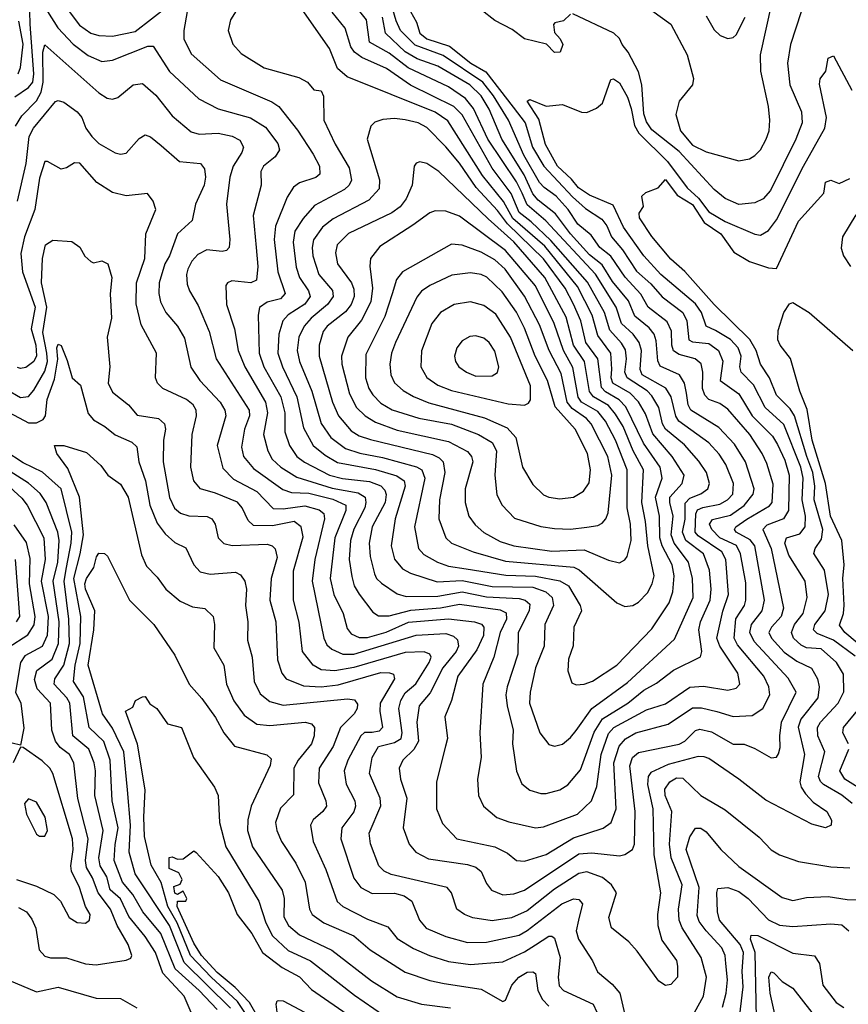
# Model space of a CAD drawing. Extents: x 1308313 to 1441400, y 959662 to 1036319.
# Tile 49 of 256: x 1343402 to 1346459, y 985074 to 988705. Entities that reach past the tile are written whole.
import ezdxf

# ---------------------------------------------------------------- set-up
doc = ezdxf.new("R2010")
doc.units = 0

msp = doc.modelspace()

# ---------------------------------------------------------------- linework, layer by layer
at = {"layer": '0CON10XD'}
for points in [[(1343393.9, 988036.1), (1343426, 988175), (1343437, 988275), (1343453.6, 988305), (1343535, 988403.8), (1343545, 988407.5), (1343565, 988400.5), (1343615, 988365.6), (1343632.1, 988345), (1343646.8, 988305), (1343668.2, 988275), (1343695, 988249.1), (1343755, 988214.6), (1343775, 988209.1), (1343795, 988213.3), (1343843.2, 988266.8), (1343865, 988280.5), (1343885, 988273.8), (1343925, 988241.2), (1343992.6, 988182.6), (1344069.2, 988175), (1344084.7, 988154.7), (1344088.4, 988125), (1344082.5, 988095), (1344051.4, 988025), (1344038.5, 987965), (1343984.6, 987915), (1343954.7, 987835), (1343937.5, 987805), (1343917, 987735), (1343915.7, 987695), (1343922.4, 987665), (1343941.3, 987625), (1343984.1, 987575), (1344010.3, 987530.3), (1344033.3, 987423.3), (1344067.6, 987375), (1344141.8, 987295), (1344158.9, 987265), (1344162.6, 987245), (1344131.1, 987135), (1344151.6, 987051.6), (1344191.3, 987011.3), (1344277.5, 986965), (1344337.1, 986902.9), (1344375, 986901.5), (1344455, 986912.4), (1344507.7, 986897.7), (1344524, 986884), (1344527, 986865), (1344491, 986715), (1344481.4, 986635), (1344524.5, 986424.5), (1344535, 986400.4), (1344553.5, 986383.5), (1344595, 986365.5), (1344635, 986365.7), (1344865, 986436), (1344975, 986441.6), (1345002.3, 986432.3), (1345017.8, 986417.8), (1345021.6, 986395), (1345013.1, 986375), (1344963.4, 986315), (1344916.5, 986223.5), (1344875.7, 986175), (1344867.3, 986115), (1344873.5, 986045), (1344856.6, 986013.4), (1344815.4, 985975), (1344802.7, 985945), (1344807.8, 985905), (1344830.2, 985835), (1344816.7, 985725), (1344838.8, 985665), (1344863.3, 985635), (1344910.7, 985610.7), (1345055, 985590.2), (1345085, 985580), (1345105, 985564.4), (1345125, 985520), (1345143.5, 985495), (1345185, 985478.6), (1345225, 985481.4), (1345265, 985495.2), (1345465, 985629.3), (1345513.4, 985633.4), (1345615, 985622.4), (1345635, 985626.9), (1345663.2, 985645), (1345670.4, 985665), (1345673.6, 985785), (1345653.6, 985953.6), (1345662.7, 985985), (1345685, 986002.9), (1345835, 986033.8), (1345855.9, 986045), (1345895, 986084.1), (1345911, 986089), (1345955, 986079.3), (1346035, 986034.1), (1346075, 986033.2), (1346115, 986018), (1346175, 985982.9), (1346194.4, 985985.6), (1346202.2, 985997.8), (1346208.4, 986021.6), (1346206.1, 986065), (1346212.5, 986115), (1346267.5, 986225), (1346237.4, 986277.4), (1346112.5, 986412.5), (1346095.5, 986445), (1346102, 986475), (1346141.9, 986525), (1346150.2, 986565), (1346114.2, 986765), (1346097.3, 986787.3), (1346045.8, 986815), (1346038.9, 986825), (1346043.8, 986835), (1346085, 986863.8), (1346168, 986912), (1346178.8, 986925), (1346182.5, 986992.5), (1346159.2, 987069.2), (1346141.3, 987105), (1346096.2, 987175), (1346015, 987269.2), (1345985, 987289.8), (1345945.1, 987305.1), (1345930.4, 987320.4), (1345921, 987345), (1345922.9, 987405), (1345916.2, 987436.2), (1345894.8, 987454.8), (1345835, 987470.3), (1345815, 987484.2), (1345808.1, 987505), (1345807, 987557), (1345791.2, 987591.2), (1345721.3, 987645), (1345693.5, 987693.5), (1345635.6, 987755.6), (1345582.8, 987832.8), (1345542.9, 987865), (1345510.2, 987910.2), (1345461.6, 987951.6), (1345426.3, 988005), (1345382.1, 988055), (1345336.7, 988086.7), (1345320.7, 988105), (1345262.5, 988205), (1345205.7, 988335), (1345150.9, 988425), (1345111.5, 988475), (1344965, 988573.5), (1344861.8, 988611.8), (1344807.6, 988665), (1344791.3, 988701.3), (1344737.5, 988885)], [(1343385.4, 988835), (1343407.1, 988855), (1343425, 988861.8), (1343539.2, 988815), (1343557.5, 988795), (1343585.3, 988735), (1343623.3, 988685), (1343665, 988655.6), (1343695, 988646.3), (1343745, 988644), (1343828.8, 988661.2), (1343948.9, 988755), (1343985, 988769.3), (1344004, 988765), (1344018.3, 988748.3), (1344020.9, 988735), (1344007.5, 988665), (1344007.6, 988635), (1344035, 988579.6), (1344143.6, 988483.6), (1344332.5, 988402.5), (1344358.8, 988385), (1344427.9, 988297.9), (1344485, 988209.6)], [(1343505.3, 988735), (1343543.2, 988675), (1343599.8, 988615), (1343655, 988573.3), (1343705, 988551.6), (1343745, 988556.3), (1343875, 988607.5), (1343895, 988607.3), (1343955, 988513.8), (1344062.8, 988412.8), (1344135, 988376.9), (1344253.4, 988343.4), (1344309.3, 988309.3), (1344355, 988248.2), (1344360.5, 988225), (1344345, 988198.9), (1344302.5, 988165), (1344292.7, 988145), (1344293.5, 988095), (1344263.5, 987983.5), (1344274.6, 987864.6), (1344281.5, 987795), (1344275.7, 987744.3), (1344255, 987734.3), (1344185, 987742.1), (1344169.2, 987735), (1344163.5, 987725), (1344165.8, 987655), (1344194.8, 987565), (1344208.7, 987485), (1344232.5, 987425), (1344309.8, 987295), (1344316.1, 987255), (1344301.5, 987175), (1344317.6, 987115), (1344333.9, 987085), (1344366.4, 987055), (1344425, 987018.6), (1344555, 986977.1), (1344651, 986961), (1344676.5, 986945), (1344679.8, 986925), (1344675.2, 986905), (1344635, 986826.8), (1344622.7, 986785), (1344617.8, 986715), (1344627.8, 986652.2), (1344637, 986617), (1344655, 986586.2), (1344705, 986520), (1344726.6, 986506.6), (1344765, 986506.6), (1344845, 986528.4), (1344955, 986536), (1345025, 986549.4), (1345175, 986529.1), (1345197.5, 986517.5), (1345198.3, 986495), (1345174.9, 986445), (1345151.9, 986355), (1345111, 986255), (1345100.3, 986075), (1345104.7, 985985), (1345090.9, 985905), (1345095.5, 985845), (1345113.3, 985805), (1345162.8, 985762.8), (1345206.7, 985746.7), (1345305, 985725.3), (1345335, 985728.8), (1345460.5, 985775), (1345512.4, 985825), (1345532, 985878), (1345548, 985995), (1345575, 986073.4), (1345594.5, 986095.5), (1345715, 986160.4), (1345785, 986182.9), (1345875, 986244), (1345925, 986248.1), (1346015, 986232.2), (1346045, 986240), (1346059.6, 986255), (1346051.2, 986295), (1345985.5, 986395.5), (1345974.8, 986425), (1345996, 986524), (1346017.1, 986585), (1346007.6, 986715), (1345992.5, 986742.5), (1345905, 986801.8), (1345894.3, 986815.7), (1345896.4, 986883.6), (1345902.7, 986897.3), (1345923.2, 986906.8), (1345985, 986918.3), (1346013.5, 986935), (1346033.1, 986955), (1346035.6, 986995), (1346007.1, 987065), (1345983.3, 987103.3), (1345945, 987144.3), (1345833.7, 987225), (1345823.4, 987243.3), (1345806.1, 987315), (1345786, 987346), (1345699.3, 987395), (1345691.6, 987415), (1345696, 987485), (1345687.2, 987515), (1345665.6, 987545), (1345623, 987585), (1345603.2, 987645), (1345526.5, 987766.5), (1345343.3, 987963.3), (1345275, 988021.9), (1345255.6, 988065), (1345235, 988107.3), (1345130, 988265), (1345077.2, 988377.2), (1345047.7, 988415), (1344985, 988457.8), (1344835, 988527.5), (1344765, 988581.4), (1344692.8, 988622.8), (1344681.6, 988705), (1344602.1, 988805)], [(1344201.7, 988738.3), (1344180.6, 988705), (1344171.9, 988665), (1344188.5, 988615), (1344220.1, 988580.1), (1344305, 988527.5), (1344431.9, 988491.9), (1344464.6, 988474.6), (1344487.1, 988447.1), (1344515, 988442.5), (1344523.2, 988423.2), (1344524.7, 988335), (1344566.2, 988246.2), (1344618.3, 988158.3), (1344626, 988114), (1344617.4, 988095), (1344600.5, 988079.5), (1344490.6, 988019.4), (1344448.4, 987971.6), (1344417.7, 987925), (1344411.2, 987885), (1344422.5, 987792.5), (1344434.8, 987755), (1344468, 987705), (1344474.1, 987685), (1344455, 987655.6), (1344393.4, 987616.6), (1344373.3, 987595), (1344358.7, 987545), (1344355.2, 987475), (1344371.5, 987425), (1344424.8, 987315), (1344449.9, 987199.9), (1344485.2, 987135), (1344528.9, 987098.9), (1344575, 987072.3), (1344715, 987047.1), (1344793.6, 987023.6), (1344820.9, 987005), (1344824.8, 986985), (1344787.8, 986865), (1344773.5, 986765), (1344785.6, 986715.6), (1344815, 986680.7), (1344844.5, 986664.5), (1344942.5, 986632.5), (1345035, 986636.7), (1345145, 986615.3), (1345295, 986612.1), (1345342.9, 986595), (1345366.7, 986575), (1345372.3, 986545), (1345339.5, 986475), (1345337.6, 986395), (1345305.2, 986315), (1345285.7, 986225), (1345283.5, 986185), (1345321.2, 986075), (1345355, 986032.5), (1345375, 986026.4), (1345405, 986033.8), (1345435, 986057.7), (1345455.4, 986084.6), (1345513.4, 986165), (1345645, 986261.2), (1345818.6, 986421.4), (1345886.9, 986575), (1345884.5, 986645), (1345870.3, 986705), (1345817, 986775), (1345805.7, 986805), (1345813.4, 986875), (1345800.7, 986925), (1345801.4, 986945), (1345846.6, 986995), (1345853.5, 987025), (1345809.8, 987095), (1345737.9, 987177.9), (1345711.5, 987251.5), (1345685.8, 987295.8), (1345655, 987328.4), (1345591.2, 987365), (1345584.7, 987385), (1345587, 987417), (1345583.5, 987475), (1345535, 987541.2), (1345513.9, 987615), (1345460.7, 987720.7), (1345339.6, 987869.6), (1345222, 987972), (1345187.8, 988035), (1345110.4, 988130.4), (1344981.7, 988331.7), (1344935, 988364.2), (1344610.6, 988495), (1344575.3, 988525.3), (1344545, 988598.6), (1344427.4, 988767.4)], [(1345735, 988739.6), (1345805, 988688.3), (1345865.3, 988575), (1345887.7, 988487.7), (1345884.6, 988465), (1345834.9, 988405), (1345823.1, 988355), (1345840, 988295), (1345885, 988242.5), (1345935, 988218.4), (1346055.4, 988184.6), (1346095, 988192.5), (1346115, 988204.4), (1346135, 988225.7), (1346156.7, 988265), (1346167.3, 988295), (1346170.4, 988335), (1346165.3, 988385), (1346136.3, 988515), (1346135.7, 988575), (1346177.5, 988765)], [(1343385, 988420.4), (1343435, 988455.2), (1343450.8, 988475), (1343454.9, 988505), (1343441.7, 988688.3), (1343439.6, 988735)], [(1344485, 988209.6), (1344509.1, 988165), (1344510, 988135), (1344495, 988123.6), (1344435, 988104.1), (1344412.4, 988087.6), (1344389.7, 988050.3), (1344346.8, 987943.2), (1344341.6, 987895), (1344355.2, 987775), (1344381.9, 987695), (1344365, 987675.7), (1344315, 987663), (1344286.7, 987643.3), (1344281.8, 987615), (1344286.2, 987475), (1344303.4, 987425), (1344365.4, 987315), (1344380.5, 987255), (1344380.4, 987185), (1344398.4, 987135), (1344424.8, 987095), (1344453.4, 987073.4), (1344545, 987025.9), (1344593.9, 987013.9), (1344692.6, 987002.6), (1344735, 986986.6), (1344749.8, 986970.2), (1344754.1, 986954.1), (1344750.5, 986925), (1344702.8, 986835), (1344691.7, 986775), (1344695, 986726.2), (1344711.2, 986661.2), (1344718.4, 986645), (1344737, 986627), (1344795, 986587.9), (1344827.7, 986577.7), (1344945, 986580), (1345035, 986595.9), (1345125, 986576.5), (1345245, 986570.9), (1345266.9, 986565), (1345285, 986550), (1345282.1, 986525), (1345241, 986445), (1345240, 986365), (1345200.4, 986245), (1345196.5, 986215), (1345200.4, 986175), (1345223.2, 986085), (1345220, 986035), (1345234.7, 985934.7), (1345255, 985887.1), (1345285, 985864.6), (1345325, 985851.5), (1345345, 985851.5), (1345395, 985865.4), (1345425, 985883.8), (1345471.1, 985938.9), (1345521.7, 986078.3), (1345552.7, 986127.3), (1345646.3, 986185), (1345705, 986232.4), (1345751.4, 986258.6), (1345814, 986306), (1345914.2, 986355.8), (1345919.5, 986375), (1345907.7, 986455), (1345914.6, 986485), (1345950.1, 986565), (1345953.9, 986605), (1345947.7, 986675), (1345924.8, 986735), (1345859.9, 986785), (1345847.6, 986815), (1345857.1, 986862.9), (1345857.4, 986922.6), (1345875, 986941), (1345915, 986957), (1345941.2, 986975), (1345947.7, 986995), (1345935.7, 987035.7), (1345907.7, 987077.7), (1345855, 987137), (1345784.5, 987195), (1345773.9, 987215), (1345760.7, 987275), (1345735, 987318.3), (1345716.9, 987336.9), (1345643.2, 987385), (1345635.4, 987405), (1345641.6, 987455), (1345637.2, 987487.2), (1345622.8, 987512.8), (1345579.8, 987559.8), (1345559.5, 987625), (1345497.2, 987737.2), (1345361.5, 987891.5), (1345289.9, 987959.9), (1345245, 987993.9), (1345215, 988064.8), (1345145, 988158.1), (1345034.4, 988354.4), (1345003.8, 988385), (1344844.1, 988464.1), (1344755.3, 988525), (1344665, 988565.2), (1344637.6, 988585), (1344624, 988605), (1344603.3, 988673.3), (1344555, 988733.4)], [(1344833.2, 988755), (1344865.8, 988695.8), (1344878.8, 988655), (1344903.9, 988635), (1344988.1, 988608.1), (1345067.1, 988545), (1345122.3, 988512.3), (1345223, 988383), (1345267.6, 988325), (1345294.1, 988235), (1345335.7, 988165), (1345441.9, 988051.9), (1345489.2, 988009.2), (1345549.6, 987969.6), (1345568.4, 987945), (1345585.5, 987905), (1345626.3, 987856.3), (1345678, 987778), (1345731.2, 987731.2), (1345773, 987683), (1345848.4, 987625), (1345864.1, 987594.1), (1345870.4, 987525), (1345885, 987516.8), (1345945, 987511.4), (1345980.2, 987485), (1345996.3, 987446.3), (1345986.2, 987375), (1346055, 987325.2), (1346105.2, 987245), (1346179.1, 987169.1), (1346198.4, 987138.4), (1346225, 987081.5), (1346240.8, 987025), (1346238.9, 986895), (1346220.2, 986865), (1346158.7, 986841.3), (1346144.1, 986825), (1346174.9, 986755), (1346220.7, 986535), (1346211.6, 986505), (1346175.7, 986465), (1346166, 986445), (1346176.2, 986425), (1346222.7, 986372.7), (1346269.2, 986339.2), (1346323.5, 986313.5), (1346345.7, 986275), (1346352.1, 986245), (1346346.5, 986205), (1346284.3, 986125.7), (1346273.9, 986096.1), (1346297.4, 985995), (1346281, 985895), (1346285.2, 985875), (1346300.8, 985850.8), (1346329.9, 985819.9), (1346380.6, 985785), (1346397.1, 985752.9), (1346395.5, 985734.5), (1346375.4, 985724.6), (1346325, 985738.1), (1346155, 985827.7), (1346055, 985904.6), (1345945, 985980.6), (1345927.2, 985987.2), (1345905, 985988.1), (1345795, 985958.5), (1345730.5, 985929.5), (1345720.9, 985915), (1345718.6, 985885), (1345738.6, 985795), (1345741.9, 985625), (1345766.2, 985485), (1345755.3, 985405), (1345756.5, 985365), (1345771.3, 985311.3), (1345825, 985235.7), (1345829.1, 985215), (1345829.2, 985175), (1345805, 985147.5), (1345785, 985144), (1345760.3, 985160.3), (1345680.9, 985270.9), (1345649.2, 985305), (1345586.3, 985356.3), (1345575.4, 985395), (1345604.6, 985485), (1345585.4, 985515), (1345552.3, 985542.3), (1345495, 985563.5), (1345465, 985556.6), (1345375, 985499.3), (1345275, 985419.6), (1345217.1, 985392.9), (1345145, 985381.9), (1345073.6, 985393.6), (1345043.1, 985405), (1345015.5, 985425), (1344995, 985485.8), (1344980, 985505), (1344773.1, 985553.1), (1344746.5, 985565), (1344726.9, 985585), (1344696.7, 985666.7), (1344691.6, 985705), (1344734.3, 985805.7)], [(1345435, 988726), (1345408.9, 988701.1), (1345376.2, 988693.8), (1345372.3, 988687.7), (1345375, 988657.5), (1345396.7, 988635), (1345406.4, 988613.6), (1345396.2, 988585), (1345375.8, 988584.2), (1345345.4, 988615.4), (1345264.3, 988635), (1345218.8, 988668.8), (1345155, 988701.9), (1345105, 988741.4)], [(1346285.3, 988734.7), (1346246.2, 988613.8), (1346234.8, 988545), (1346243.4, 988465), (1346286.9, 988365), (1346289.5, 988325), (1346266.1, 988265), (1346172.6, 988075), (1346145, 988044.1), (1346115, 988029.4), (1346055, 988023.5), (1346005, 988045.3), (1345965, 988078.4), (1345835, 988219.2), (1345735, 988298.9), (1345715, 988328.1), (1345705, 988358), (1345697.5, 988465), (1345685, 988513.3), (1345647.5, 988585), (1345625, 988614.2), (1345615, 988636), (1345594, 988655), (1345443, 988727)], [(1343387.3, 988312.7), (1343409.9, 988350.1), (1343464.2, 988405.8), (1343482.3, 988437.7), (1343489, 988475), (1343487.5, 988585), (1343495, 988611.9), (1343695, 988435.9), (1343725, 988416.2), (1343745, 988412.7), (1343765, 988418.2), (1343820.8, 988465), (1343855, 988469.6), (1343905, 988426.9), (1343965, 988351.1), (1344035, 988292.2), (1344065, 988282.6), (1344135, 988287), (1344186.1, 988276.1), (1344215, 988260.5), (1344228, 988235), (1344222, 988215), (1344190, 988165), (1344177.6, 988125), (1344165.3, 988025), (1344178.1, 987895), (1344175.4, 987865), (1344165.7, 987854.3), (1344149.2, 987850.8), (1344093.2, 987856.8), (1344060.1, 987839.9), (1344037.2, 987815), (1344022.9, 987785), (1344017.6, 987765), (1344020.4, 987730.4), (1344028.9, 987705), (1344061.4, 987651.4), (1344101.8, 987555), (1344126.8, 987455), (1344249.4, 987265), (1344249.8, 987245), (1344231.6, 987195), (1344220.8, 987129.2), (1344227.9, 987095), (1344265, 987049.8), (1344373.2, 986973.2), (1344405, 986961.4), (1344469.1, 986959.1), (1344557.6, 986937.6), (1344605.2, 986915), (1344605.9, 986895), (1344565.4, 986795), (1344547.5, 986645), (1344561.1, 986585), (1344595.7, 986515), (1344610.3, 986460.3), (1344625, 986440.8), (1344655, 986427.6), (1344685, 986427.6), (1344753.9, 986446.2), (1344836.6, 986483.4), (1344985, 986495.4), (1345080.8, 986485), (1345105.8, 986475.8), (1345115.2, 986465.2), (1345113.3, 986435), (1345088.8, 986381.2), (1345019.4, 986285), (1344995.6, 986194.4), (1344970.8, 986135), (1344980.6, 986055), (1344973.8, 986026.2), (1344940, 985895), (1344940.7, 985795), (1344961.7, 985741.7), (1345015, 985684.1), (1345155, 985655.7), (1345201.9, 985631.9), (1345234.7, 985604.7), (1345265, 985602.4), (1345345, 985626.5), (1345445, 985688.8), (1345555.5, 985724.5), (1345584, 985745), (1345603, 985795), (1345594.1, 985965), (1345613.6, 986026.4), (1345636.8, 986053.2), (1345675, 986075.2), (1345795, 986108), (1345885, 986167.1), (1345918.1, 986168.1), (1345974.6, 986154.6), (1346035, 986135.7), (1346105, 986139.4), (1346144.4, 986165.6), (1346169.8, 986215), (1346166.5, 986245), (1346147.5, 986285), (1346050, 986400), (1346038, 986425), (1346044.5, 986495.5), (1346076, 986545), (1346080.8, 986565), (1346081.7, 986628.3), (1346062, 986735), (1346046.4, 986766.4), (1345984.8, 986794.8), (1345955.8, 986825), (1345947, 986845), (1345957.8, 986862.2), (1346025, 986878.5), (1346075.7, 986914.3), (1346108.4, 986955), (1346111.9, 986975), (1346080, 987075), (1346039.8, 987139.8), (1345981.7, 987201.7), (1345878.5, 987265), (1345869, 987285), (1345862.3, 987327.7), (1345855.4, 987365.4), (1345836.3, 987395), (1345765, 987427.5), (1345756.9, 987446.9), (1345750.5, 987520.5), (1345742.6, 987545), (1345725, 987568.7), (1345671.9, 987611.9), (1345648.1, 987668.1), (1345589.9, 987739.9), (1345551, 987801), (1345505, 987838.4), (1345434.1, 987915), (1345379.3, 987989.3), (1345315, 988039.4), (1345295, 988063.2), (1345263.5, 988133.5), (1345180.9, 988265), (1345134.3, 988375), (1345105, 988424.8), (1345063.7, 988465), (1344945, 988534.3), (1344868.9, 988561.1), (1344825, 988586.8), (1344751.8, 988655), (1344740.8, 988715)], [(1343396.7, 988505), (1343405, 988529.2), (1343415.3, 988615), (1343399.6, 988699.6)], [(1345935, 988719.4), (1345965, 988667.8), (1345986.3, 988646.3), (1346015, 988635.6), (1346035, 988640), (1346045, 988649.4), (1346078.6, 988715)], [(1346473.8, 985815), (1346435.5, 985845.5), (1346367.9, 985885), (1346356.2, 985896.2), (1346349.3, 985915), (1346372.9, 986005), (1346347.3, 986065), (1346345.6, 986095), (1346356.1, 986115), (1346422.4, 986185), (1346443.3, 986226.7), (1346441.8, 986291.8), (1346416.3, 986335), (1346359.7, 986385), (1346305, 986389.5), (1346285, 986399.2), (1346257.1, 986425), (1346249.4, 986445), (1346260.5, 986475), (1346293.3, 986515), (1346307.7, 986575), (1346300.6, 986635), (1346240.4, 986730.4), (1346224.8, 986775.2), (1346231.5, 986795), (1346280.4, 986809.6), (1346299.8, 986835), (1346301.5, 986875), (1346289, 986935), (1346292.4, 987015), (1346284, 987055), (1346222, 987212), (1346153, 987275), (1346109.1, 987359.1), (1346064.3, 987405), (1346059.5, 987425), (1346064.5, 987465), (1346052.7, 987495), (1346025, 987525.7), (1345969.5, 987559.5), (1345935.2, 987575.2), (1345917.7, 987625), (1345895, 987657.8), (1345767.5, 987765), (1345705, 987834.8), (1345630.3, 987940.3), (1345591.3, 988021.3), (1345505, 988057.7), (1345463.4, 988085), (1345437.7, 988117.7), (1345386.9, 988165), (1345342.6, 988245), (1345318.2, 988338.2), (1345274.6, 988405), (1345285, 988410.6), (1345345, 988386.2), (1345405, 988392.9), (1345475, 988364.3), (1345495, 988362.9), (1345530.9, 988379.1), (1345552.4, 988397.6), (1345583.3, 988485), (1345592.8, 988487.2), (1345615, 988472.5), (1345645, 988419.1), (1345657.8, 988377.8), (1345670.1, 988315), (1345687, 988287), (1345792.4, 988182.4), (1345864.8, 988085), (1345906.6, 988046.6), (1345945, 987996.3), (1346005, 987960.8), (1346115, 987913.9), (1346135, 987910.9), (1346165, 987927.5), (1346195, 987967.5), (1346294.6, 988165.4), (1346373.3, 988305), (1346378.7, 988345), (1346352.5, 988467.5), (1346355, 988486.7), (1346376.7, 988515), (1346385, 988563.8), (1346405, 988572), (1346472.8, 988445)], [(1345455, 986251.9), (1345485, 986254.5), (1345515, 986265.4), (1345605, 986324.7), (1345735, 986458.7), (1345798.4, 986555), (1345812.4, 986595), (1345817.2, 986655), (1345809.5, 986695), (1345772.2, 986765), (1345763.5, 986795), (1345762.6, 986875), (1345748.1, 986945), (1345772.3, 987015), (1345764.8, 987055), (1345703.7, 987143.7), (1345638.2, 987278.2), (1345614, 987304), (1345563.4, 987333.4), (1345548.6, 987348.6), (1345534.9, 987455), (1345491.6, 987515), (1345472.9, 987595), (1345445.6, 987655.6), (1345415.1, 987715), (1345335, 987823.1), (1345202.4, 987952.4), (1345165, 988001.9), (1345086.6, 988086.6), (1345025, 988176.2), (1344975, 988236.2), (1344905, 988308), (1344872.2, 988325), (1344825, 988336.3), (1344785, 988341.2), (1344742.6, 988337.4), (1344712.9, 988327.1), (1344697.5, 988312.5), (1344683.8, 988265), (1344729.7, 988115), (1344728.5, 988081.5), (1344690.5, 988039.5), (1344559, 987971), (1344519.8, 987940.2), (1344486.1, 987893.9), (1344481, 987865), (1344484.2, 987834.2), (1344506.3, 987765), (1344556.5, 987706.5), (1344559.4, 987685), (1344538, 987655), (1344477.4, 987605), (1344451.7, 987575), (1344432.4, 987535), (1344425.6, 987485), (1344434.8, 987445), (1344479.8, 987335), (1344515, 987216.2), (1344549.8, 987165), (1344604.4, 987124.4), (1344657.2, 987107.2), (1344741.2, 987091.2), (1344865.8, 987055.8), (1344886.4, 987045), (1344897, 987015), (1344858.9, 986835), (1344873.6, 986755), (1344893.4, 986733.4), (1344943.5, 986705), (1344985, 986690.2), (1345049.9, 986680.1), (1345196.4, 986656.4), (1345305, 986653.6), (1345395, 986635.4), (1345427.3, 986617.3), (1345470.3, 986545), (1345475.4, 986525), (1345446.7, 986465), (1345444.2, 986395.8), (1345427.6, 986347.6), (1345424.6, 986304.6), (1345439.7, 986259.7), (1345455, 986251.9)], [(1344734.3, 985805.7), (1344731.8, 985835), (1344692.5, 985925), (1344703, 985985), (1344726, 986025), (1344785, 986039.4), (1344809.3, 986055), (1344813.8, 986075), (1344801.6, 986165), (1344808.4, 986195), (1344825, 986222.4), (1344864, 986256), (1344913.5, 986335), (1344920, 986355), (1344915, 986366.1), (1344894.3, 986374.3), (1344825, 986371.5), (1344635, 986316.5), (1344565, 986304.1), (1344515, 986308.3), (1344485.3, 986325), (1344445.7, 986375), (1344433, 986483), (1344412, 986565), (1344412.5, 986672.5), (1344447.9, 986797.9), (1344440.7, 986835), (1344415, 986854.3), (1344335, 986839), (1344265, 986839.7), (1344245, 986858.2), (1344223.1, 986905), (1344206, 986926), (1344125, 986959.8), (1344069.2, 986975), (1344044.8, 987004.8), (1344033.7, 987055), (1344038.9, 987175), (1344055.3, 987245), (1344054.1, 987265), (1344042.8, 987285), (1344017.5, 987305), (1343930, 987345), (1343910.8, 987365), (1343903.3, 987385), (1343906.7, 987475), (1343850.3, 987580.3), (1343832.2, 987657.8), (1343834, 987735), (1343864.4, 987825), (1343867.5, 987915), (1343904.4, 988005), (1343895.5, 988035.5), (1343874.2, 988064.2), (1343795, 988055.4), (1343745, 988067.7), (1343687.5, 988105), (1343625, 988175.5), (1343605, 988176.9), (1343575, 988158.9), (1343555, 988154.4), (1343505, 988182.5), (1343495, 988182.5), (1343475, 988120.8), (1343458.6, 988005), (1343419.8, 987905), (1343406.7, 987843.3), (1343413, 987775), (1343459.2, 987645), (1343444.6, 987565), (1343461.8, 987505), (1343464, 987466), (1343455, 987444.7), (1343425, 987422.4), (1343405, 987418.4), (1343395, 987422.8)], [(1345635, 986540.9), (1345665, 986544.5), (1345685, 986557.1), (1345717.9, 986592.1), (1345735.2, 986624.8), (1345742.7, 986655), (1345719.3, 986765), (1345711.4, 986855), (1345697.4, 986925), (1345703.4, 987045), (1345665.3, 987115.3), (1345628.6, 987205), (1345601, 987251), (1345575, 987282.1), (1345519.8, 987315), (1345505, 987334.2), (1345486.2, 987445), (1345445.8, 987505), (1345417.9, 987607.9), (1345339.4, 987755), (1345225, 987885.7), (1345131.3, 987971.3), (1344948.8, 988145), (1344905, 988175.4), (1344879.1, 988180.9), (1344865, 988175.8), (1344857.5, 988165), (1344850.7, 988095), (1344827.9, 988045), (1344805.8, 988015), (1344775, 987992.7), (1344615, 987916.7), (1344574.1, 987875), (1344568.1, 987845), (1344575.3, 987805), (1344626.5, 987735), (1344635, 987712), (1344635.8, 987685), (1344625.2, 987655), (1344605, 987628.1), (1344536.8, 987575), (1344521.7, 987555), (1344507.4, 987505), (1344507.5, 987465), (1344556.7, 987295), (1344578.7, 987245), (1344625, 987189.3), (1344655, 987171.2), (1344696.9, 987156.9), (1344925, 987101.8), (1344949.9, 987089.9), (1344964.8, 987075), (1344970.6, 987035), (1344950.6, 986935), (1344948.8, 986865), (1344974.7, 986795), (1344995.4, 986775), (1345075, 986742.4), (1345195, 986708.2), (1345446.7, 986686.7), (1345466.1, 986676.1), (1345605.3, 986555.3), (1345635, 986540.9)], [(1346485, 986358.7), (1346405, 986417.4), (1346345, 986441.2), (1346331.3, 986455), (1346335.7, 986475), (1346374.4, 986525), (1346386.5, 986585), (1346371.6, 986675), (1346332.7, 986737.3), (1346336.5, 986755), (1346361, 986789), (1346364.9, 986825), (1346332.8, 986935), (1346335.8, 986985), (1346328.2, 987035), (1346305.8, 987094.2), (1346260.9, 987245), (1346245, 987270.6), (1346195, 987320.9), (1346168.4, 987385), (1346135.2, 987435), (1346118.9, 987485), (1346096, 987526), (1345965, 987654.8), (1345856.8, 987776.8), (1345805, 987822.3), (1345735, 987905.6), (1345689.2, 987975), (1345687.7, 987992.3), (1345703.8, 988016.2), (1345697.1, 988055), (1345712.3, 988067.7), (1345757.5, 988085), (1345785, 988115.8), (1345828.3, 988058.3), (1345885, 988023.4), (1345927.2, 987957.2), (1345989.4, 987915), (1346037.6, 987847.6), (1346095, 987813.4), (1346165, 987789.8), (1346195, 987787.1), (1346275, 987961.9), (1346369.2, 988065), (1346375, 988106), (1346395, 988113.8), (1346425, 988101.2), (1346465, 988120)], [(1345615, 986702.5), (1345635, 986713.1), (1345644, 986726), (1345658.7, 986785), (1345655.2, 986845), (1345643.3, 986905), (1345642.9, 987045), (1345600.9, 987155), (1345563.7, 987225), (1345535, 987260.7), (1345475.5, 987295), (1345462.7, 987312.7), (1345443.2, 987423.2), (1345409.2, 987485), (1345374.6, 987585), (1345305, 987723.3), (1345195, 987853.5), (1345025, 987981.1), (1344975, 987999.4), (1344935, 988000.7), (1344915, 987993.2), (1344852.3, 987947.7), (1344731.5, 987868.5), (1344696.8, 987825), (1344694.1, 987795.9), (1344704.5, 987715), (1344698.3, 987665), (1344663.4, 987596.6), (1344613.3, 987535), (1344590, 987465), (1344591, 987435), (1344618.6, 987325), (1344645.2, 987275), (1344677.1, 987245), (1344715, 987220.9), (1344795, 987191.1), (1344985, 987149.8), (1345055, 987113.4), (1345069.2, 987095), (1345073.7, 987075), (1345045.7, 986975), (1345045.8, 986925), (1345059.7, 986875), (1345082.3, 986842.3), (1345115, 986814.7), (1345175, 986781.6), (1345225, 986765.2), (1345365, 986745.5), (1345485, 986750.6), (1345575, 986711.8), (1345615, 986702.5)], [(1346487.2, 987985), (1346438, 987905), (1346433, 987863), (1346442.1, 987835), (1346467.6, 987795)], [(1343355, 987341.2), (1343405, 987312.1), (1343435, 987315.9), (1343455, 987338.7), (1343495, 987408.6), (1343505.2, 987444.8), (1343502.7, 987475), (1343488.2, 987551.8), (1343502.1, 987645), (1343482.5, 987735), (1343486.7, 987825), (1343497.5, 987875), (1343525, 987892.7), (1343595, 987887.5), (1343625, 987866.2), (1343642.7, 987832.7), (1343665, 987813.8), (1343675, 987808.8), (1343705, 987815.7), (1343728, 987805), (1343742.5, 987755), (1343735.8, 987694.2), (1343741.8, 987605), (1343724.7, 987535), (1343734.7, 987425), (1343728.8, 987365), (1343745, 987331.5), (1343804.5, 987285), (1343836.5, 987246.5), (1343914.3, 987234.2), (1343937.1, 987215), (1343940.8, 987195), (1343933.5, 987155), (1343931.2, 987075), (1343955, 986942.9), (1343974.1, 986904.1), (1343996, 986886), (1344026.2, 986876.2), (1344093.7, 986873.7), (1344111.5, 986865), (1344123.9, 986845), (1344134.8, 986794.8), (1344155, 986773.2), (1344186.6, 986766.6), (1344315, 986771.2), (1344334.3, 986765), (1344345, 986754.4), (1344352.4, 986722.4), (1344330.4, 986645), (1344324.8, 986565), (1344347.6, 986485), (1344353.5, 986345), (1344369.7, 986295), (1344385, 986274.7), (1344449.2, 986249.2), (1344515, 986245.1), (1344577.1, 986252.9), (1344735, 986298), (1344767.3, 986297.3), (1344781.2, 986291.2), (1344784.7, 986275), (1344732.3, 986185), (1344730.5, 986155), (1344740.6, 986095), (1344728.1, 986081.9), (1344703.1, 986076.9), (1344675, 986076.2), (1344660.5, 986065), (1344612.6, 985975), (1344600, 985935), (1344606.3, 985886.3), (1344638.4, 985825), (1344641.9, 985805), (1344635, 985784.6), (1344590.8, 985725), (1344586.8, 985685), (1344635, 985539.4), (1344660.4, 985505), (1344702.8, 985482.8), (1344785, 985484.1), (1344820.5, 985475), (1344849.1, 985455), (1344878, 985385), (1344901.8, 985355), (1344975, 985324.3), (1345055, 985302.6), (1345125, 985303), (1345245, 985329.7), (1345275, 985346), (1345402.8, 985445), (1345445, 985463.4), (1345465, 985460.9), (1345478.8, 985445), (1345464, 985385), (1345454.8, 985345), (1345464.3, 985315), (1345516.2, 985235), (1345533.6, 985193.6), (1345588.3, 985148.3), (1345616.2, 985115), (1345635.4, 985035)], [(1345435, 986827), (1345495, 986834.3), (1345535, 986840.4), (1345550.8, 986849.2), (1345564.8, 986865.2), (1345572.8, 986887.2), (1345587, 987025), (1345572, 987095), (1345511.3, 987215), (1345493, 987235), (1345441, 987271), (1345422, 987295), (1345400.4, 987400.4), (1345355.5, 987485.5), (1345320.5, 987580.5), (1345265, 987685.3), (1345193.1, 987785), (1345155, 987819.8), (1345105, 987847.4), (1345035, 987873.8), (1344995, 987877.2), (1344815, 987775.4), (1344793.1, 987746.9), (1344776.2, 987693.8), (1344749.9, 987610.1), (1344679.5, 987470.5), (1344678.7, 987385), (1344690, 987345), (1344705, 987321.6), (1344735, 987291.4), (1344776.8, 987266.8), (1344875, 987235.5), (1344995, 987213.2), (1345095.1, 987175.1), (1345145, 987145.8), (1345160.9, 987115), (1345155.2, 987025), (1345162.9, 986952.9), (1345182.7, 986915), (1345227.6, 986867.6), (1345325, 986836.7), (1345375, 986829), (1345435, 986827)], [(1345395, 986938.9), (1345445, 986944.6), (1345482.9, 986967.1), (1345502.9, 986997.1), (1345508.3, 987045), (1345497.4, 987105), (1345451.6, 987195), (1345378, 987278), (1345350.2, 987375), (1345303.9, 987465), (1345265, 987567.5), (1345235, 987626.4), (1345181.9, 987701.9), (1345125.8, 987755.8), (1345105, 987765.2), (1345065, 987771.2), (1344997.2, 987762.8), (1344915, 987724.7), (1344885, 987703.9), (1344868, 987682), (1344789, 987515), (1344773.7, 987475), (1344767.5, 987435), (1344771.4, 987395), (1344785, 987366.4), (1344817.5, 987337.5), (1344855, 987315.2), (1344911.8, 987291.8), (1345117.5, 987237.5), (1345200.7, 987200.7), (1345232.3, 987165), (1345257.8, 987055), (1345295, 986990.9), (1345335, 986953.6), (1345355, 986943.9), (1345395, 986938.9)], [(1345265, 987283.6), (1345279.5, 987290.5), (1345286.7, 987303.3), (1345286.6, 987355), (1345213, 987535), (1345159.1, 987619.1), (1345115, 987651.2), (1345065.3, 987665.3), (1345004.8, 987655.2), (1344955.5, 987625), (1344923.4, 987585), (1344884.7, 987484.7), (1344882.4, 987425), (1344905, 987386.1), (1344945, 987357.1), (1344995, 987338), (1345205, 987289), (1345265, 987283.6)], [(1346529.9, 986375), (1346446.9, 986445), (1346427.2, 986472.8), (1346441, 986515), (1346444, 986546), (1346439.5, 986645), (1346443.8, 986695), (1346435.9, 986785), (1346393.2, 986875), (1346375.4, 986995), (1346325.9, 987154.1), (1346307.9, 987267.9), (1346280, 987335), (1346246.2, 987456.2), (1346207.5, 987505), (1346199.2, 987525), (1346200.7, 987559.3), (1346221.2, 987625), (1346242, 987658), (1346255, 987662.5), (1346315, 987625.7), (1346475.8, 987485)], [(1345085, 987391.2), (1345145, 987392), (1345165.2, 987404.8), (1345170.3, 987425), (1345155, 987483.1), (1345135, 987514.6), (1345115, 987530.4), (1345085, 987539.6), (1345062.9, 987537.1), (1345035, 987520.5), (1345014.6, 987495), (1345006.2, 987465), (1345010, 987445), (1345022.5, 987425), (1345051.1, 987405), (1345085, 987391.2)], [(1343345, 987267.1), (1343435, 987219), (1343465, 987218.9), (1343489.3, 987230.7), (1343498, 987245), (1343503.7, 987305), (1343530.6, 987379.4), (1343543, 987453), (1343540, 987495), (1343545, 987509.2), (1343555, 987503.8), (1343578.2, 987448.2), (1343596.4, 987385), (1343627.1, 987357.1), (1343655, 987253.5), (1343675, 987229.6), (1343716.7, 987205), (1343755, 987174.1), (1343816.8, 987146.8), (1343835, 987130), (1343841.9, 987075), (1343866.2, 987005), (1343883.2, 986915), (1343909.2, 986849.2), (1343939, 986809), (1343975, 986777.5), (1344015, 986757.8), (1344045.4, 986695), (1344068.9, 986668.9), (1344105, 986660), (1344198.1, 986668.1), (1344217.6, 986657.6), (1344232.9, 986635), (1344239.5, 986605), (1344236, 986545), (1344244.7, 986485), (1344242.6, 986417.4), (1344259.8, 986355), (1344267.4, 986265), (1344289.3, 986219.3), (1344325, 986191.2), (1344375, 986177.2), (1344611.4, 986201.4), (1344637.1, 986197.1), (1344648.8, 986181.2), (1344647.8, 986165), (1344636.4, 986145), (1344586, 986095), (1344558.7, 986025), (1344506.8, 985945), (1344505, 985891.2), (1344531.8, 985825), (1344534, 985805), (1344520.8, 985785), (1344484.6, 985755), (1344475.3, 985734.7), (1344484.7, 985675), (1344531.4, 985571.4), (1344573.1, 985453.1), (1344594.5, 985435), (1344685, 985388.1), (1344760, 985360), (1344795, 985316.6), (1344855, 985280), (1344913.8, 985253.8), (1344985, 985232), (1345065, 985221.3), (1345185, 985231), (1345265, 985267.9), (1345305, 985293.6), (1345355, 985325.2), (1345366, 985326), (1345375, 985318.5), (1345396.9, 985246.9), (1345388.4, 985175), (1345392.5, 985142.5), (1345409.1, 985125), (1345517.5, 985075), (1345531.2, 985045)], [(1343078.2, 987245), (1343410.2, 986940.2), (1343429.6, 986915), (1343491.2, 986795), (1343497.1, 986715), (1343482, 986635), (1343508.1, 986505), (1343503.5, 986435), (1343485, 986393.8), (1343421.1, 986358.9), (1343405.2, 986335), (1343386.5, 986225), (1343406.8, 986185), (1343417.6, 986092.4), (1343405, 986030), (1343375, 986037.8)], [(1344130.5, 985055), (1344064.5, 985125), (1343976.2, 985205), (1343922.6, 985335), (1343856.6, 985415), (1343819.4, 985479.4), (1343781.6, 985525), (1343750.8, 985605), (1343754.3, 985664.3), (1343766.1, 985725), (1343743.3, 985825), (1343736.9, 985975), (1343713.4, 986043.4), (1343659.1, 986095), (1343637.7, 986207.7), (1343601, 986265), (1343607.1, 986325), (1343625.7, 986405), (1343627.9, 986505), (1343602.5, 986645), (1343625.1, 986735), (1343637.6, 986805), (1343623.2, 986945), (1343580.6, 987050.6), (1343540, 987105), (1343531.2, 987135), (1343565, 987135.4), (1343649.1, 987109.1), (1343701.7, 987061.7), (1343728.1, 987025), (1343775, 986992.9), (1343802.9, 986945), (1343852.2, 986732.2), (1343870.1, 986690.1), (1343909.8, 986649.8), (1343941.2, 986605), (1343995, 986561.5), (1344039.5, 986539.5), (1344085, 986533.5), (1344116.5, 986505), (1344121.3, 986475), (1344118.4, 986388.4), (1344155.2, 986325.2), (1344165.3, 986255), (1344192.9, 986192.9), (1344230.1, 986140.1), (1344277.5, 986107.5), (1344325, 986102.4), (1344455.2, 986115.2), (1344478.8, 986108.8), (1344490, 986095), (1344488.9, 986065), (1344479.3, 986035), (1344430.4, 985975), (1344414.3, 985945), (1344413.2, 985846.8), (1344365, 985798.2), (1344346.4, 985745), (1344350.8, 985715), (1344368.2, 985675), (1344421.1, 985595), (1344455.2, 985525.2), (1344471.9, 985425), (1344482, 985405), (1344525, 985374.3), (1344635, 985326.6), (1344695.4, 985275), (1344825, 985192.6), (1344915, 985162.5), (1344968.8, 985151.2), (1345105, 985130.5), (1345185, 985084.4), (1345195, 985089.4), (1345218.1, 985145), (1345244.2, 985175), (1345275, 985193.5), (1345295, 985194.6), (1345305, 985187.8), (1345313.8, 985125), (1345331.6, 985091.6), (1345355, 985067.9)], [(1344038.9, 985035), (1344008.7, 985105), (1343930.6, 985189.4), (1343903.4, 985265), (1343864.8, 985325), (1343805, 985397.6), (1343773.9, 985463.9), (1343736.2, 985496.2), (1343723.9, 985545), (1343699.3, 985585), (1343694.4, 985615), (1343711, 985715), (1343679.8, 985845), (1343682.3, 985935), (1343676.8, 985965), (1343657.1, 986015), (1343598.8, 986065), (1343587.4, 986185), (1343576.5, 986205), (1343530, 986255), (1343532.7, 986275), (1343565, 986324.7), (1343586.6, 986405), (1343584.1, 986495), (1343566.2, 986635), (1343575.1, 986685.1), (1343593, 986775), (1343594.4, 986815), (1343555.2, 986975), (1343486.8, 987036.8), (1343415, 987071), (1343348.2, 987115)], [(1343398, 985432), (1343427.7, 985415), (1343447.9, 985387.9), (1343462.5, 985355), (1343474.5, 985275), (1343495, 985252.2), (1343516.2, 985246.2), (1343575, 985246.4), (1343645, 985223.5), (1343685, 985219.7), (1343795, 985237.5), (1343812, 985245), (1343816.4, 985255), (1343803.1, 985295), (1343762.2, 985365), (1343737.7, 985425), (1343692.3, 985485), (1343671.3, 985541.3), (1343648.4, 985578.4), (1343645.6, 985605), (1343654.9, 985685), (1343616.8, 985833.2), (1343602.3, 985965), (1343586.4, 985995), (1343551.7, 986021.7), (1343535.2, 986045), (1343520.7, 986085), (1343516, 986185), (1343467.2, 986237.2), (1343457.6, 986272.4), (1343465.2, 986305), (1343522.4, 986347.6), (1343546.2, 986405), (1343548.6, 986485), (1343526.1, 986635), (1343543.3, 986705), (1343548.2, 986785), (1343543.7, 986815), (1343499.8, 986925), (1343478.6, 986958.6), (1343435, 986996.6), (1343325, 987065.1)], [(1343359.9, 986390.1), (1343432.6, 986437.4), (1343456.5, 986473.5), (1343460, 986505), (1343439.3, 986625), (1343441.7, 986718.3), (1343427.4, 986777.4), (1343382.6, 986842.6)], [(1344180.4, 985060.4), (1344008.8, 985228.8), (1343955, 985365.5), (1343828.1, 985555), (1343806.4, 985635), (1343811.5, 985735), (1343799.9, 985865), (1343786.2, 986005), (1343745, 986092.6), (1343708, 986145), (1343655.2, 986325), (1343676.1, 986455), (1343679.6, 986525), (1343645.8, 986605), (1343642.8, 986625), (1343648.5, 986645), (1343676.6, 986685), (1343686, 986724), (1343695, 986737.5), (1343715, 986737.1), (1343726.8, 986726.8), (1343807.9, 986565), (1343896.9, 986475), (1343975, 986361.4), (1344028.2, 986255), (1344075, 986202.2), (1344125, 986132.5), (1344155.3, 986075), (1344195, 986026.8), (1344314.6, 985994.6), (1344330, 985980), (1344326.7, 985955), (1344255.9, 985805), (1344244.7, 985755), (1344243.2, 985715), (1344261.8, 985655), (1344370.3, 985495), (1344378, 985465), (1344377.2, 985397.2), (1344393.8, 985365), (1344435, 985330.2), (1344554.5, 985274.5), (1344700.8, 985160.8), (1344795, 985101.6), (1344885, 985075.2), (1344991.8, 985061.8)], [(1343390.7, 986485), (1343402.9, 986505), (1343387.4, 986715)], [(1344299.2, 984945), (1344206.6, 985085), (1344108.8, 985175), (1344033.2, 985255), (1343983.7, 985375), (1343949.4, 985435), (1343925, 985523.4), (1343887.6, 985587.6), (1343863.2, 985693.2), (1343860, 985765), (1343865.6, 985865.6), (1343836.9, 986033.1), (1343792.7, 986155), (1343820, 986170), (1343830, 986195), (1343855, 986208.8), (1343865, 986210), (1343882.8, 986182.8), (1343908.5, 986165), (1343948.2, 986108.2), (1344000, 986095), (1344043.8, 985985), (1344121.1, 985875), (1344134.4, 985845), (1344139.5, 985745), (1344163, 985655), (1344284.8, 985454.8), (1344310, 985375), (1344335, 985327.1), (1344393.4, 985273.4), (1344475.1, 985235.1), (1344638.2, 985108.2), (1344780.4, 985010.4)], [(1346459.7, 986035), (1346439.4, 986075), (1346441.1, 986095), (1346499.4, 986165)], [(1343645, 985373.1), (1343660.6, 985385), (1343662.7, 985405), (1343645.4, 985435), (1343623.6, 985505), (1343593.7, 985565), (1343591.1, 985585), (1343600.4, 985645), (1343597.4, 985685), (1343525.2, 985925), (1343514.1, 985945), (1343485, 985972.8), (1343415, 986021.2), (1343405, 986022.5), (1343377.9, 985965)], [(1346525.1, 985855.1), (1346446.3, 985905), (1346427.6, 985935), (1346461, 986015)], [(1345845, 984958.9), (1345925.2, 985105), (1345936.1, 985175), (1345916.7, 985246.7), (1345847, 985357), (1345835.2, 985385.2), (1345832.5, 985425), (1345846.5, 985515), (1345805.7, 985615), (1345799.1, 985665), (1345807.7, 985785), (1345783.7, 985845), (1345782.3, 985867.7), (1345800.5, 985895), (1345825, 985909.7), (1345848.7, 985908.7), (1345915, 985844.7), (1346005, 985791.5), (1346131, 985691), (1346175, 985643.5), (1346205.5, 985625.5), (1346275, 985601.2), (1346395, 985581.3), (1346465, 985578.2)], [(1343495, 985694.2), (1343505.5, 985715), (1343496.7, 985765), (1343465, 985820), (1343435, 985832), (1343420, 985815), (1343428.1, 985775), (1343465, 985702), (1343475, 985694.2), (1343495, 985694.2)], [(1345995, 985063.5), (1346008.5, 985115), (1346013.4, 985165), (1346007, 985225), (1346004.8, 985255), (1345992.8, 985282.8), (1345935, 985345.8), (1345909.7, 985379.7), (1345901.3, 985401.3), (1345908.7, 985505), (1345861.7, 985645), (1345875, 985691.9), (1345895, 985723.6), (1345915, 985723.9), (1345935, 985710), (1345989.6, 985645), (1346055, 985582.5), (1346215, 985468.2), (1346255, 985456.7), (1346305, 985468.6), (1346385, 985472.1), (1346455, 985461.5), (1346545, 985459.1)], [(1344288.2, 985015), (1344250.5, 985080.6), (1344196.9, 985136.9), (1344131.6, 985191.6), (1344073.5, 985255), (1344045, 985300.4), (1343983.9, 985435), (1343985, 985454.4), (1344015, 985454.7), (1344018.8, 985465), (1344005, 985491.4), (1343985, 985478.8), (1343975, 985484.6), (1343971.4, 985508.6), (1343995, 985517.1), (1344001.8, 985535), (1343989, 985559), (1343954.3, 985575), (1343954.5, 985615.5), (1343965, 985618.8), (1343985, 985610), (1344005, 985611.2), (1344045, 985640), (1344053.6, 985633.6), (1344135, 985545.5), (1344173.1, 985485), (1344204.6, 985405), (1344258.9, 985335), (1344298.2, 985265), (1344370.4, 985210.4), (1344435, 985175.2), (1344478.9, 985128.9), (1344626.4, 985026.4)], [(1343390.6, 985535), (1343465, 985510.3), (1343529, 985479), (1343552.7, 985455), (1343585.6, 985395), (1343615, 985375.5), (1343645, 985373.1)], [(1346055.6, 985005), (1346071.1, 985138.9), (1346067.9, 985195), (1346073, 985265), (1346060, 985295), (1345984.4, 985385), (1345977.1, 985415), (1345973.9, 985486.1), (1345978.1, 985501.9), (1346015, 985504.7), (1346055, 985490.8), (1346089.7, 985465), (1346165, 985386.4), (1346205, 985366.2), (1346255, 985361), (1346395, 985371.4), (1346435, 985367.5), (1346460.9, 985345)], [(1346121.2, 985025), (1346115.4, 985265), (1346099, 985315), (1346100.5, 985329.5), (1346125, 985328.7), (1346255, 985263.6), (1346335, 985253.5), (1346353.4, 985225), (1346364.7, 985145), (1346415, 985081.3)], [(1346195.8, 985005), (1346171, 985115), (1346165.8, 985174.2), (1346175, 985194.3), (1346185, 985190.5), (1346215, 985158.2), (1346255, 985134.5), (1346324.5, 985044.5)], [(1343363, 985163), (1343465, 985120.6), (1343545, 985137.9), (1343685, 985097.5), (1343775, 985095.4), (1343835, 985061.9)], [(1344354.4, 985025.6), (1344349.2, 985075), (1344352.7, 985087.3), (1344358.8, 985088.8), (1344375, 985087.5), (1344510.9, 985015)], [(1346415, 985081.3), (1346442.8, 985062.8)]]:
    msp.add_lwpolyline(points, dxfattribs=at)

doc.saveas('drawing.dxf')
